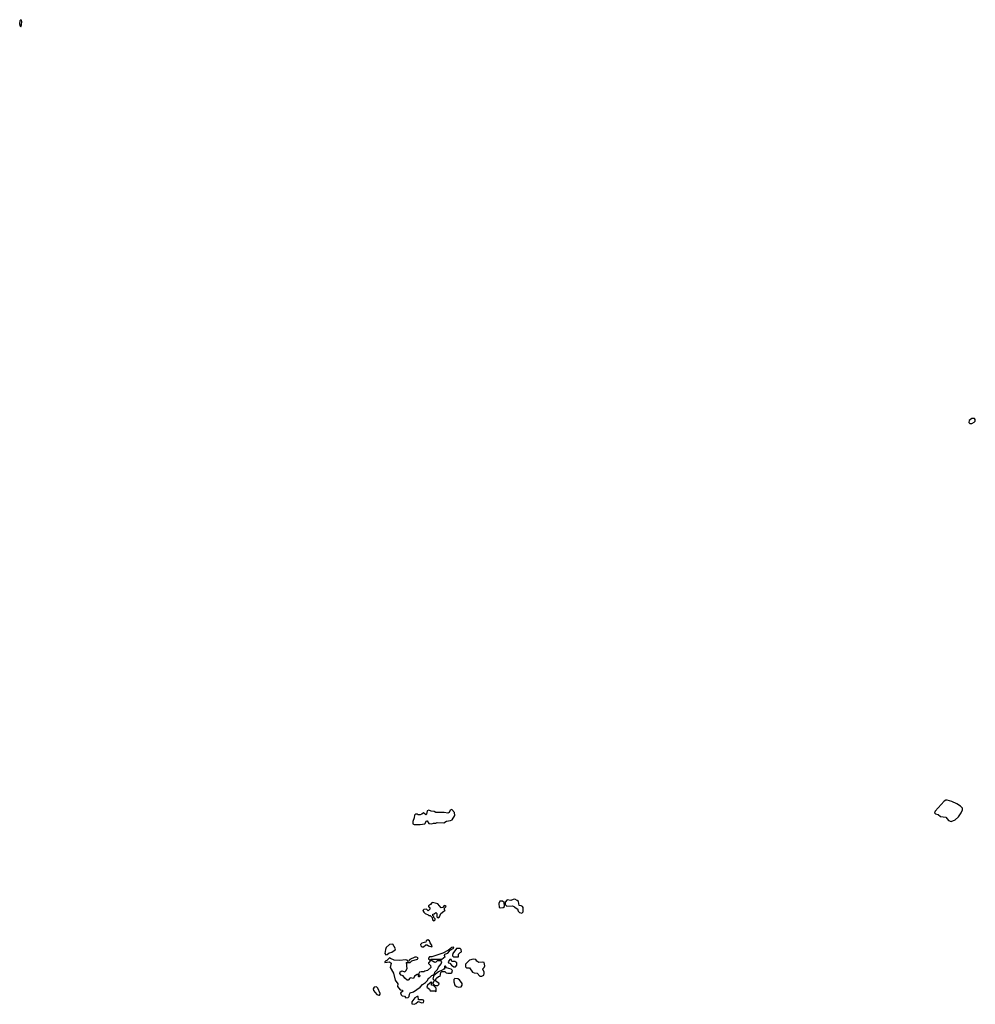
# Model space of a CAD drawing. Extents: x 2923744 to 3052146, y 543855 to 918667.
# Tile 18 of 50: x 2989050 to 3001489, y 777664 to 790480. Entities that reach past the tile are written whole.
import ezdxf

# ---------------------------------------------------------------- set-up
doc = ezdxf.new("R2010")
doc.units = 0

msp = doc.modelspace()

# ---------------------------------------------------------------- linework, layer by layer
at = {"layer": '0CON10XD'}
for points in [[(2989065, 790388), (2989075, 790412), (2989077, 790455), (2989075, 790472), (2989065, 790480), (2989054, 790466), (2989050, 790425), (2989055, 790397), (2989065, 790388)], [(3001445, 785224), (3001475, 785240), (3001487, 785255), (3001489, 785275), (3001478, 785288), (3001445, 785289), (3001408, 785265), (3001406, 785235), (3001418, 785225), (3001445, 785224)], [(3001175, 780044), (3001225, 780064), (3001269, 780105), (3001304, 780155), (3001322, 780195), (3001324, 780215), (3001298, 780245), (3001249, 780275), (3001185, 780304), (3001125, 780321), (3001105, 780321), (3001085, 780308), (3000965, 780179), (3000958, 780155), (3000972, 780142), (3001005, 780136), (3001035, 780107), (3001105, 780098), (3001140, 780055), (3001175, 780044)], [(2994185, 780003), (2994265, 780004), (2994326, 780014), (2994345, 780050), (2994355, 780050), (2994375, 780018), (2994415, 780012), (2994438, 780022), (2994465, 780022), (2994485, 780032), (2994572, 780028), (2994604, 780046), (2994660, 780055), (2994678, 780065), (2994715, 780120), (2994712, 780162), (2994675, 780200), (2994655, 780190), (2994639, 780161), (2994625, 780150), (2994575, 780160), (2994465, 780162), (2994445, 780172), (2994405, 780178), (2994375, 780192), (2994355, 780180), (2994345, 780140), (2994335, 780130), (2994305, 780158), (2994285, 780138), (2994265, 780130), (2994235, 780130), (2994225, 780140), (2994203, 780137), (2994190, 780125), (2994187, 780093), (2994167, 780045), (2994168, 780015), (2994185, 780003)], [(2994445, 778750), (2994458, 778762), (2994460, 778775), (2994440, 778795), (2994440, 778805), (2994430, 778815), (2994430, 778835), (2994445, 778840), (2994465, 778860), (2994480, 778845), (2994482, 778802), (2994495, 778790), (2994515, 778802), (2994532, 778845), (2994572, 778878), (2994590, 778885), (2994580, 778895), (2994580, 778915), (2994600, 778935), (2994590, 778945), (2994575, 778950), (2994558, 778922), (2994535, 778920), (2994495, 778970), (2994425, 778990), (2994414, 778986), (2994396, 778964), (2994370, 778945), (2994372, 778932), (2994385, 778930), (2994390, 778915), (2994387, 778903), (2994368, 778882), (2994345, 778900), (2994313, 778897), (2994300, 778885), (2994310, 778865), (2994330, 778845), (2994368, 778828), (2994375, 778820), (2994395, 778820), (2994408, 778808), (2994420, 778795), (2994422, 778762), (2994445, 778750)], [(2995305, 778918), (2995345, 778922), (2995360, 778935), (2995358, 778988), (2995335, 779008), (2995300, 779005), (2995288, 778975), (2995293, 778923), (2995305, 778918)], [(2995585, 778850), (2995602, 778868), (2995602, 778925), (2995596, 778936), (2995577, 778947), (2995552, 778952), (2995542, 779002), (2995526, 779016), (2995495, 779031), (2995475, 779029), (2995443, 779013), (2995395, 779022), (2995370, 778995), (2995370, 778965), (2995392, 778942), (2995467, 778947), (2995493, 778933), (2995515, 778910), (2995528, 778908), (2995540, 778875), (2995555, 778860), (2995585, 778850)], [(2994415, 778410), (2994420, 778425), (2994392, 778462), (2994385, 778490), (2994365, 778502), (2994342, 778488), (2994338, 778472), (2994315, 778470), (2994285, 778458), (2994268, 778442), (2994270, 778425), (2994285, 778410), (2994305, 778410), (2994335, 778440), (2994355, 778440), (2994373, 778423), (2994415, 778410)], [(2993815, 778308), (2993835, 778312), (2993860, 778335), (2993895, 778344), (2993939, 778371), (2993941, 778385), (2993906, 778446), (2993865, 778443), (2993822, 778405), (2993810, 778375), (2993803, 778323), (2993815, 778308)], [(2994395, 778240), (2994405, 778250), (2994425, 778252), (2994545, 778250), (2994590, 778285), (2994578, 778298), (2994584, 778316), (2994625, 778330), (2994653, 778367), (2994700, 778395), (2994698, 778408), (2994675, 778402), (2994630, 778370), (2994560, 778330), (2994417, 778283), (2994385, 778280), (2994370, 778265), (2994370, 778255), (2994395, 778240)], [(2994760, 778280), (2994762, 778318), (2994785, 778340), (2994800, 778345), (2994798, 778375), (2994785, 778390), (2994735, 778390), (2994690, 778325), (2994682, 778305), (2994683, 778293), (2994695, 778280), (2994755, 778280), (2994760, 778280)], [(2994075, 777750), (2994105, 777752), (2994118, 777765), (2994124, 777796), (2994135, 777812), (2994176, 777824), (2994265, 777888), (2994295, 777922), (2994333, 777947), (2994358, 777975), (2994370, 778005), (2994385, 778010), (2994415, 778040), (2994428, 778042), (2994448, 778062), (2994455, 778080), (2994490, 778115), (2994502, 778148), (2994535, 778190), (2994547, 778217), (2994535, 778230), (2994485, 778230), (2994468, 778212), (2994455, 778210), (2994400, 778240), (2994370, 778205), (2994370, 778195), (2994397, 778167), (2994400, 778145), (2994360, 778105), (2994323, 778097), (2994312, 778088), (2994275, 778088), (2994255, 778080), (2994240, 778055), (2994257, 778037), (2994255, 778022), (2994245, 778020), (2994240, 778025), (2994240, 778050), (2994225, 778050), (2994191, 778029), (2994175, 778000), (2994133, 778007), (2994105, 777980), (2994095, 777980), (2994062, 778005), (2994040, 778035), (2994014, 778044), (2994000, 778065), (2994003, 778085), (2994025, 778098), (2994062, 778088), (2994082, 778105), (2994092, 778135), (2994088, 778155), (2994090, 778195), (2994082, 778208), (2994135, 778210), (2994155, 778230), (2994227, 778253), (2994238, 778268), (2994215, 778278), (2994195, 778278), (2994130, 778245), (2994105, 778220), (2994095, 778240), (2994075, 778242), (2993995, 778232), (2993925, 778238), (2993875, 778260), (2993865, 778270), (2993825, 778230), (2993815, 778230), (2993802, 778218), (2993805, 778210), (2993832, 778212), (2993865, 778218), (2993885, 778200), (2993873, 778143), (2993915, 778070), (2993938, 777978), (2993972, 777932), (2993970, 777895), (2994004, 777854), (2994027, 777847), (2994040, 777835), (2994008, 777812), (2994018, 777785), (2994030, 777775), (2994058, 777768), (2994075, 777750)], [(2994725, 778150), (2994740, 778175), (2994740, 778205), (2994715, 778220), (2994675, 778220), (2994668, 778248), (2994650, 778245), (2994635, 778230), (2994628, 778215), (2994630, 778205), (2994648, 778198), (2994670, 778175), (2994703, 778153), (2994725, 778150)], [(2995065, 778030), (2995090, 778045), (2995098, 778065), (2995098, 778085), (2995080, 778115), (2995080, 778125), (2995097, 778143), (2995103, 778165), (2995095, 778208), (2995075, 778213), (2995025, 778208), (2995002, 778225), (2994987, 778247), (2994955, 778252), (2994905, 778240), (2994852, 778188), (2994852, 778152), (2994865, 778140), (2994905, 778140), (2994945, 778080), (2994965, 778072), (2995005, 778070), (2995042, 778032), (2995065, 778030)], [(2994495, 777910), (2994510, 777925), (2994508, 777938), (2994485, 777950), (2994460, 777975), (2994474, 778006), (2994503, 778027), (2994525, 778030), (2994532, 778078), (2994545, 778090), (2994585, 778090), (2994600, 778075), (2994625, 778068), (2994665, 778068), (2994677, 778073), (2994682, 778102), (2994665, 778120), (2994608, 778138), (2994595, 778160), (2994585, 778160), (2994580, 778155), (2994578, 778122), (2994565, 778120), (2994558, 778112), (2994503, 778087), (2994442, 778038), (2994430, 777995), (2994450, 777975), (2994440, 777965), (2994430, 777935), (2994455, 777910), (2994495, 777910)], [(2994465, 777832), (2994470, 777835), (2994470, 777875), (2994438, 777908), (2994412, 777912), (2994410, 777935), (2994418, 777948), (2994405, 777950), (2994360, 777915), (2994350, 777885), (2994383, 777863), (2994395, 777840), (2994455, 777840), (2994465, 777832)], [(2994765, 777887), (2994795, 777892), (2994808, 777915), (2994808, 777935), (2994775, 777982), (2994755, 777997), (2994715, 778000), (2994702, 777985), (2994700, 777955), (2994713, 777915), (2994735, 777897), (2994765, 777887)], [(2993725, 777781), (2993735, 777783), (2993743, 777795), (2993741, 777805), (2993714, 777875), (2993693, 777893), (2993665, 777889), (2993650, 777865), (2993654, 777844), (2993701, 777791), (2993725, 777781)], [(2994185, 777664), (2994208, 777675), (2994235, 777700), (2994284, 777684), (2994305, 777688), (2994312, 777705), (2994306, 777716), (2994292, 777722), (2994242, 777722), (2994238, 777765), (2994225, 777767), (2994195, 777747), (2994154, 777695), (2994155, 777672), (2994185, 777664)]]:
    msp.add_lwpolyline(points, dxfattribs=at)

doc.saveas('drawing.dxf')
